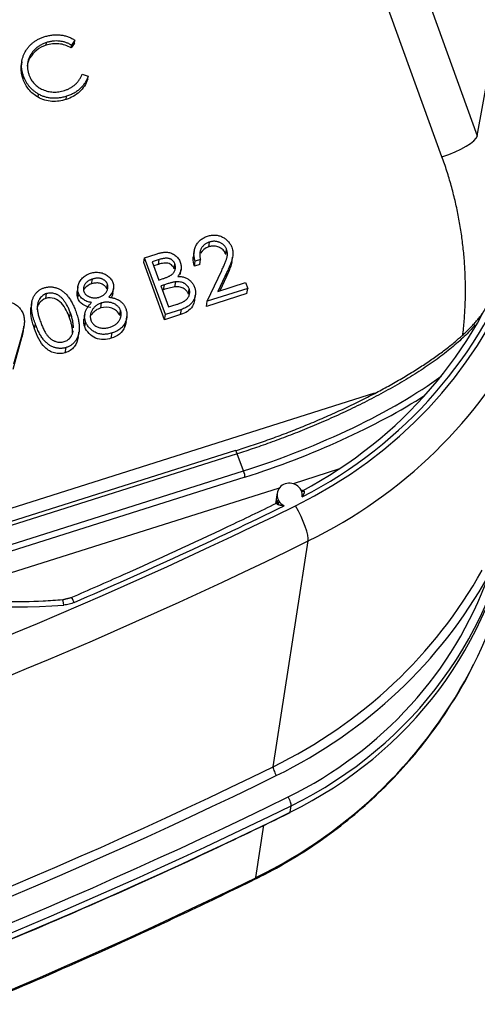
# Model space of a CAD drawing. Extents: x 2651 to 7771, y -1163 to 1075.
# Tile 28 of 256: x 3739 to 3762, y -539 to -490. Entities that reach past the tile are written whole.
import ezdxf

# ---------------------------------------------------------------- set-up
doc = ezdxf.new("R2010")
doc.units = 0
doc.header["$LTSCALE"] = 10
doc.layers.add('1', color=7, linetype='CONTINUOUS')

msp = doc.modelspace()

# ---------------------------------------------------------------- linework, layer by layer
at = {"layer": '1', "color": 253, "linetype": 'Continuous'}
for p, q in [((3756.467, -480.69), (3761.895, -495.675)), ((3760.115, -496.727), (3754.687, -481.743)), ((3761.895, -495.675), (3763.397, -487.349)), ((3729.043, -517.368), (3756.735, -508.611)), ((3749.81, -511.669), (3733.663, -516.776)), ((3750.127, -512.532), (3749.81, -511.669)), ((3733.979, -517.638), (3750.127, -512.532)), ((3750.198, -512.841), (3734.051, -517.947)), ((3751.611, -527.413), (3753.386, -516.055)), ((3752.478, -529.696), (3752.529, -529.37)), ((3750.74, -532.99), (3751.153, -530.346))]:
    msp.add_line(p, q, dxfattribs=at)
at = {"layer": '1', "color": 7, "linetype": 'Continuous'}
for p, q in [((3740.184, -491.12), (3740.205, -490.986)), ((3741.617, -491.009), (3741.445, -491.256)), ((3741.445, -491.256), (3741.467, -491.118)), ((3741.639, -490.872), (3741.467, -491.118)), ((3741.617, -491.009), (3741.639, -490.872)), ((3739.026, -492.826), (3739.049, -492.681)), ((3742.005, -492.582), (3742.302, -492.677)), ((3742.278, -492.831), (3742.302, -492.677)), ((3739.778, -493.734), (3739.802, -493.579)), ((3741.195, -493.847), (3741.22, -493.688)), ((3748.373, -501.259), (3748.41, -501.019)), ((3745.142, -501.808), (3745.726, -501.623)), ((3749.234, -501.638), (3749.272, -501.393)), ((3745.105, -502.045), (3745.142, -501.808)), ((3746.15, -504.927), (3745.105, -502.045)), ((3746.191, -504.662), (3745.142, -501.808)), ((3745.883, -501.9), (3745.518, -502.015)), ((3745.518, -502.015), (3745.855, -502.93)), ((3745.845, -502.141), (3745.594, -502.22)), ((3745.845, -502.141), (3745.883, -501.9)), ((3746.632, -502.364), (3746.67, -502.12)), ((3747.652, -502.228), (3747.69, -501.982)), ((3747.92, -502.143), (3747.652, -502.228)), ((3747.959, -501.897), (3747.69, -501.982)), ((3747.92, -502.143), (3747.959, -501.897)), ((3748.301, -503.995), (3749.028, -502.447)), ((3749.303, -502.5), (3748.834, -503.5)), ((3749.263, -502.755), (3749.303, -502.5)), ((3742.479, -503.123), (3742.517, -502.883)), ((3743.236, -503.376), (3743.274, -503.132)), ((3745.855, -502.93), (3746.035, -502.873)), ((3746.14, -503.167), (3745.962, -503.223)), ((3746.101, -503.419), (3746.14, -503.167)), ((3746.673, -503.276), (3746.712, -503.024)), ((3748.834, -503.5), (3750.227, -503.059)), ((3749.263, -502.755), (3748.93, -503.469)), ((3750.227, -503.059), (3750.335, -503.352)), ((3740.171, -503.853), (3740.209, -503.613)), ((3741.778, -503.839), (3741.816, -503.595)), ((3745.962, -503.223), (3746.352, -504.285)), ((3746.101, -503.419), (3746.041, -503.438)), ((3747.349, -503.636), (3747.39, -503.379)), ((3750.293, -503.616), (3748.26, -504.26)), ((3750.335, -503.352), (3748.301, -503.995)), ((3750.293, -503.616), (3750.335, -503.352)), ((3742.939, -504.336), (3742.978, -504.085)), ((3746.352, -504.285), (3746.734, -504.164)), ((3748.26, -504.26), (3748.301, -503.995)), ((3741.369, -504.833), (3741.408, -504.582)), ((3743.891, -504.712), (3743.931, -504.455)), ((3747, -504.406), (3746.191, -504.662)), ((3746.959, -504.671), (3747, -504.406)), ((3739.604, -505.392), (3739.644, -505.141)), ((3742.132, -505.288), (3742.173, -505.031)), ((3744.147, -505.29), (3744.188, -505.028)), ((3746.15, -504.927), (3746.191, -504.662)), ((3746.959, -504.671), (3746.15, -504.927)), ((3738.994, -505.585), (3738.545, -507.162)), ((3738.954, -505.838), (3738.994, -505.585)), ((3743.467, -505.857), (3743.509, -505.592)), ((3738.954, -505.838), (3738.503, -507.427)), ((3741.153, -506.589), (3741.195, -506.324)), ((3749.721, -511.508), (3733.573, -516.615)), ((3754.913, -512.45), (3752.626, -513.173)), ((3751.926, -513.394), (3734.761, -518.822)), ((3751.82, -513.641), (3751.727, -514.192))]:
    msp.add_line(p, q, dxfattribs=at)
at = {"layer": '1', "color": 253, "linetype": 'Continuous'}
for centre, major_axis, ratio, start_param, end_param in [((3741.513, -494.154), (-23.59, 3.686), 0.94591, 2.207966, 3.625384), ((3760.22, -496.2), (1.672, 0.606), 0.262372, 4.555424, 6.117497), ((3741.513, -494.154), (23.337, -3.646), 0.94591, 5.371294, 6.117549), ((3741.437, -494.642), (25.096, -3.921), 0.94591, 5.349559, 5.985647), ((3750.828, -508.638), (12.156, 4.476), 0.291324, 4.553979, 5.366564), ((3749.798, -511.751), (0.077, -0.242), 0.150905, 1.865571, 3.141584), ((3750.114, -512.613), (-0.077, 0.242), 0.150905, 3.440731, 5.007164), ((3751.704, -514.084), (0.125, -0.022), 0.946326, 6.298656, 6.765835), ((3633.974, -301.437), (-249.45, 38.973), 0.94591, 1.901209, 2.207966), ((3738.278, -494.179), (26.281, -4.106), 0.94591, 4.236488, 4.964551), ((3633.974, -301.437), (249.197, -38.934), 0.94591, 5.300588, 5.347538), ((3752.669, -514.77), (0.671, -1.368), 0.193011, 0.269001, 1.839797), ((3633.897, -301.926), (250.956, -39.209), 0.94591, 5.042802, 5.349559), ((3739.643, -506.122), (25.472, -3.98), 0.94591, 5.349559, 5.947466), ((3742.392, -511.047), (-20.955, 3.274), 0.94591, 2.207966, 2.961556), ((3741.055, -519.399), (0.032, -0.38), 0.080945, 1.891468, 3.141518), ((3741.586, -519.266), (0.151, -0.35), 0.180014, 1.84875, 3.103858), ((3738.791, -511.577), (-25.096, 3.921), 0.94591, 2.207966, 2.845826), ((3632.123, -313.284), (-250.956, 39.209), 0.94591, 1.901209, 2.207966), ((3751.791, -527.734), (0.168, -0.342), 0.193011, 3.410593, 4.98139), ((3632.104, -313.406), (251.332, -39.268), 0.94591, 5.042802, 5.349559), ((3632.104, -313.406), (-252.587, 39.464), 0.94591, 1.901216, 2.207966), ((3632.085, -313.528), (252.963, -39.522), 0.94591, 5.042802, 5.349559), ((3752.35, -529.049), (-0.168, 0.342), 0.193011, 3.410593, 4.98139), ((3632.034, -313.854), (-252.963, 39.522), 0.94591, 1.901209, 2.207966), ((3631.251, -318.861), (-250.956, 39.209), 0.94591, 1.901209, 2.207966), ((3750.023, -531.705), (0.671, -1.368), 0.193011, 6.282795, 6.552186)]:
    msp.add_ellipse(centre, major_axis=major_axis, ratio=ratio, start_param=start_param, end_param=end_param, dxfattribs=at)
at = {"layer": '1', "color": 7, "linetype": 'Continuous'}
for centre, major_axis, ratio, start_param, end_param in [((3741.494, -494.275), (-22.961, 3.587), 0.94591, 2.240446, 2.975957), ((3750.744, -508.41), (11.918, 4.388), 0.291407, 4.553974, 5.497912), ((3752.447, -513.747), (0.627, -0.098), 0.94591, 0.595806, 3.834975), ((3752.447, -513.747), (0.627, -0.098), 0.94591, 0.007842, 0.595806), ((3753.132, -513.444), (0.0984, 0.0803), 0.825897, 3.167641, 4.436909), ((3751.796, -514.111), (0.0872, 0.0924), 0.81076, 4.306943, 5.913552), ((3752.447, -513.747), (0.627, -0.098), 0.94591, 3.834975, 4.417992), ((3742.373, -511.169), (21.331, -3.333), 0.94591, 5.349559, 6.306806), ((3742.322, -511.495), (-21.331, 3.333), 0.94591, 2.207966, 3.141581), ((3738.791, -511.577), (-25.096, 3.921), 0.94591, 2.845826, 3.141579), ((3739.663, -506), (-25.096, 3.921), 0.94591, 2.207966, 2.805874), ((3752.299, -529.375), (-0.168, 0.342), 0.193011, 3.141175, 3.410593)]:
    msp.add_ellipse(centre, major_axis=major_axis, ratio=ratio, start_param=start_param, end_param=end_param, dxfattribs=at)
for points, knots in [([(3739.049, -492.681), (3739.031, -492.629), (3738.997, -492.527), (3738.964, -492.372), (3738.948, -492.219), (3738.949, -492.067), (3738.966, -491.917), (3739, -491.769), (3739.051, -491.622), (3739.118, -491.479), (3739.199, -491.342), (3739.293, -491.214), (3739.4, -491.098), (3739.518, -490.993), (3739.649, -490.899), (3739.793, -490.817), (3739.948, -490.745), (3740.058, -490.707), (3740.114, -490.688)], [0, 0, 0, 0, 0.064558, 0.127014, 0.187955, 0.248014, 0.307748, 0.368235, 0.42947, 0.492743, 0.556258, 0.618217, 0.679655, 0.741246, 0.803415, 0.866815, 0.932328, 1, 1, 1, 1]), ([(3740.114, -490.688), (3740.148, -490.677), (3740.217, -490.657), (3740.32, -490.632), (3740.423, -490.614), (3740.525, -490.601), (3740.626, -490.593), (3740.726, -490.592), (3740.826, -490.596), (3740.925, -490.606), (3741.022, -490.621), (3741.117, -490.641), (3741.21, -490.667), (3741.301, -490.697), (3741.389, -490.733), (3741.475, -490.774), (3741.559, -490.82), (3741.612, -490.855), (3741.639, -490.872)], [0, 0, 0, 0, 0.068548, 0.135683, 0.201215, 0.265682, 0.329267, 0.392395, 0.45507, 0.517127, 0.57879, 0.63974, 0.700192, 0.759806, 0.819628, 0.879355, 0.939512, 1, 1, 1, 1]), ([(3740.184, -491.12), (3739.841, -491.233), (3739.544, -491.457), (3739.301, -491.885), (3739.256, -492.024), (3739.237, -492.167)], [0, 0, 0, 0, 0.70373, 0.70373, 1, 1, 1, 1]), ([(3740.205, -490.986), (3740.175, -490.996), (3740.115, -491.015), (3740.03, -491.052), (3739.947, -491.092), (3739.869, -491.137), (3739.794, -491.186), (3739.721, -491.239), (3739.654, -491.298), (3739.589, -491.36), (3739.53, -491.426), (3739.476, -491.494), (3739.427, -491.565), (3739.384, -491.637), (3739.346, -491.711), (3739.315, -491.788), (3739.289, -491.867), (3739.268, -491.948), (3739.253, -492.029), (3739.246, -492.112), (3739.243, -492.195), (3739.247, -492.278), (3739.257, -492.362), (3739.274, -492.446), (3739.295, -492.531), (3739.315, -492.587), (3739.324, -492.615)], [0, 0, 0, 0, 0.043955, 0.087502, 0.130463, 0.172752, 0.215403, 0.25765, 0.300153, 0.343121, 0.385925, 0.427686, 0.468818, 0.509492, 0.549883, 0.58998, 0.630405, 0.670869, 0.711384, 0.751627, 0.791776, 0.832459, 0.873319, 0.914543, 0.956924, 1, 1, 1, 1]), ([(3741.445, -491.256), (3741.256, -491.146), (3741.045, -491.07), (3740.613, -491.027), (3740.393, -491.06), (3740.184, -491.12)], [0, 0, 0, 0, 0.5, 0.5, 1, 1, 1, 1]), ([(3741.467, -491.118), (3741.443, -491.104), (3741.396, -491.077), (3741.323, -491.04), (3741.249, -491.008), (3741.173, -490.98), (3741.097, -490.957), (3741.019, -490.938), (3740.94, -490.924), (3740.833, -490.91), (3740.697, -490.903), (3740.533, -490.913), (3740.367, -490.939), (3740.259, -490.97), (3740.205, -490.986)], [0, 0, 0, 0, 0.063163, 0.125475, 0.187121, 0.248294, 0.309295, 0.36985, 0.430973, 0.492456, 0.616148, 0.740844, 0.868183, 1, 1, 1, 1]), ([(3739.026, -492.826), (3738.958, -492.623), (3738.917, -492.416), (3738.932, -492.168), (3738.936, -492.131), (3738.941, -492.096)], [0, 0, 0, 0, 0.854062, 0.854062, 1, 1, 1, 1]), ([(3739.802, -493.579), (3739.759, -493.553), (3739.673, -493.501), (3739.554, -493.411), (3739.444, -493.313), (3739.344, -493.204), (3739.255, -493.087), (3739.176, -492.96), (3739.105, -492.825), (3739.068, -492.729), (3739.049, -492.681)], [0, 0, 0, 0, 0.124329, 0.247156, 0.36878, 0.490734, 0.613614, 0.738958, 0.867311, 1, 1, 1, 1]), ([(3739.324, -492.615), (3739.341, -492.657), (3739.374, -492.739), (3739.437, -492.855), (3739.508, -492.962), (3739.592, -493.059), (3739.684, -493.148), (3739.787, -493.227), (3739.9, -493.297), (3740.021, -493.357), (3740.148, -493.406), (3740.279, -493.444), (3740.413, -493.467), (3740.548, -493.479), (3740.686, -493.478), (3740.826, -493.463), (3740.969, -493.437), (3741.063, -493.41), (3741.111, -493.395)], [0, 0, 0, 0, 0.064323, 0.12629, 0.186726, 0.246146, 0.305576, 0.365429, 0.426326, 0.48884, 0.551725, 0.613919, 0.675484, 0.737334, 0.800229, 0.864502, 0.931041, 1, 1, 1, 1]), ([(3741.111, -493.395), (3741.162, -493.378), (3741.264, -493.342), (3741.406, -493.272), (3741.537, -493.189), (3741.656, -493.093), (3741.762, -492.984), (3741.856, -492.862), (3741.939, -492.728), (3741.982, -492.631), (3742.005, -492.582)], [0, 0, 0, 0, 0.128515, 0.252949, 0.374755, 0.49594, 0.617181, 0.740909, 0.867811, 1, 1, 1, 1]), ([(3742.302, -492.677), (3742.292, -492.706), (3742.271, -492.765), (3742.234, -492.85), (3742.192, -492.932), (3742.145, -493.01), (3742.094, -493.087), (3742.037, -493.16), (3741.975, -493.23), (3741.908, -493.297), (3741.837, -493.36), (3741.762, -493.419), (3741.682, -493.474), (3741.598, -493.526), (3741.51, -493.573), (3741.417, -493.615), (3741.321, -493.655), (3741.254, -493.677), (3741.22, -493.688)], [0, 0, 0, 0, 0.061674, 0.123053, 0.183475, 0.243727, 0.304279, 0.364863, 0.425946, 0.487391, 0.54922, 0.611144, 0.673529, 0.736961, 0.800785, 0.866013, 0.932101, 1, 1, 1, 1]), ([(3739.778, -493.734), (3739.604, -493.628), (3739.446, -493.504), (3739.189, -493.191), (3739.098, -493.012), (3739.026, -492.826)], [0, 0, 0, 0, 0.5, 0.5, 1, 1, 1, 1]), ([(3742.278, -492.831), (3742.193, -493.071), (3742.056, -493.293), (3741.682, -493.641), (3741.446, -493.765), (3741.195, -493.847)], [0, 0, 0, 0, 0.5, 0.5, 1, 1, 1, 1]), ([(3741.195, -493.847), (3740.962, -493.919), (3740.723, -493.96), (3740.231, -493.929), (3739.993, -493.853), (3739.778, -493.734)], [0, 0, 0, 0, 0.5, 0.5, 1, 1, 1, 1]), ([(3741.22, -493.688), (3741.188, -493.698), (3741.124, -493.717), (3741.027, -493.74), (3740.932, -493.76), (3740.839, -493.774), (3740.746, -493.785), (3740.654, -493.789), (3740.564, -493.789), (3740.475, -493.785), (3740.386, -493.776), (3740.299, -493.762), (3740.213, -493.743), (3740.128, -493.72), (3740.045, -493.692), (3739.963, -493.659), (3739.881, -493.622), (3739.829, -493.593), (3739.802, -493.579)], [0, 0, 0, 0, 0.069663, 0.13775, 0.203917, 0.26878, 0.332414, 0.394754, 0.45618, 0.516996, 0.577396, 0.637198, 0.696999, 0.756756, 0.816554, 0.876948, 0.938132, 1, 1, 1, 1]), ([(3748.317, -500.722), (3748.35, -500.712), (3748.415, -500.693), (3748.513, -500.676), (3748.61, -500.667), (3748.705, -500.667), (3748.798, -500.679), (3748.889, -500.699), (3748.978, -500.727), (3749.064, -500.767), (3749.146, -500.812), (3749.222, -500.864), (3749.291, -500.921), (3749.354, -500.983), (3749.408, -501.051), (3749.457, -501.123), (3749.499, -501.202), (3749.521, -501.257), (3749.532, -501.285)], [0, 0, 0, 0, 0.069475, 0.136517, 0.200789, 0.26383, 0.325735, 0.387291, 0.449509, 0.512968, 0.576275, 0.63758, 0.697903, 0.757172, 0.816599, 0.876653, 0.93729, 1, 1, 1, 1]), ([(3747.69, -501.982), (3747.679, -501.948), (3747.658, -501.88), (3747.639, -501.777), (3747.628, -501.677), (3747.628, -501.579), (3747.638, -501.482), (3747.657, -501.388), (3747.687, -501.296), (3747.727, -501.206), (3747.775, -501.121), (3747.831, -501.042), (3747.895, -500.971), (3747.964, -500.906), (3748.042, -500.849), (3748.127, -500.799), (3748.218, -500.755), (3748.283, -500.733), (3748.317, -500.722)], [0, 0, 0, 0, 0.068791, 0.135103, 0.198979, 0.261904, 0.323495, 0.385195, 0.446969, 0.509765, 0.572251, 0.633405, 0.693251, 0.752583, 0.812579, 0.873275, 0.93555, 1, 1, 1, 1]), ([(3748.41, -501.019), (3748.387, -501.027), (3748.342, -501.043), (3748.277, -501.072), (3748.218, -501.106), (3748.163, -501.145), (3748.114, -501.187), (3748.069, -501.235), (3748.03, -501.287), (3747.996, -501.343), (3747.967, -501.402), (3747.946, -501.465), (3747.931, -501.531), (3747.923, -501.599), (3747.921, -501.67), (3747.927, -501.743), (3747.939, -501.82), (3747.952, -501.871), (3747.959, -501.897)], [0, 0, 0, 0, 0.064439, 0.126547, 0.186887, 0.245878, 0.304041, 0.362191, 0.420976, 0.48066, 0.5406, 0.600689, 0.661936, 0.724443, 0.789038, 0.856314, 0.926352, 1, 1, 1, 1]), ([(3749.272, -501.393), (3749.264, -501.373), (3749.249, -501.335), (3749.219, -501.282), (3749.185, -501.232), (3749.145, -501.186), (3749.1, -501.145), (3749.049, -501.107), (3748.994, -501.073), (3748.935, -501.044), (3748.872, -501.019), (3748.808, -501), (3748.743, -500.988), (3748.678, -500.981), (3748.611, -500.981), (3748.545, -500.988), (3748.477, -501), (3748.433, -501.013), (3748.41, -501.019)], [0, 0, 0, 0, 0.061965, 0.122122, 0.180988, 0.239933, 0.299906, 0.359989, 0.421776, 0.486576, 0.551535, 0.615018, 0.677259, 0.73973, 0.80305, 0.866495, 0.931973, 1, 1, 1, 1]), ([(3745.726, -501.623), (3745.755, -501.614), (3745.81, -501.597), (3745.892, -501.576), (3745.97, -501.558), (3746.044, -501.545), (3746.113, -501.535), (3746.179, -501.53), (3746.24, -501.529), (3746.315, -501.534), (3746.405, -501.549), (3746.507, -501.58), (3746.602, -501.628), (3746.691, -501.687), (3746.771, -501.759), (3746.839, -501.84), (3746.897, -501.93), (3746.923, -501.996), (3746.937, -502.03)], [0, 0, 0, 0, 0.062594, 0.121323, 0.17668, 0.228365, 0.276868, 0.321879, 0.364099, 0.403356, 0.477968, 0.550535, 0.623584, 0.698175, 0.773354, 0.847281, 0.922818, 1, 1, 1, 1]), ([(3749.234, -501.638), (3749.209, -501.574), (3749.176, -501.511), (3749.131, -501.458), (3749.086, -501.404), (3749.029, -501.359), (3748.967, -501.322), (3748.909, -501.288), (3748.844, -501.261), (3748.778, -501.244), (3748.7, -501.224), (3748.617, -501.217), (3748.538, -501.225), (3748.482, -501.231), (3748.427, -501.244), (3748.373, -501.259)], [0, 0, 0, 0, 0.204041, 0.204041, 0.204041, 0.40999, 0.40999, 0.40999, 0.60642, 0.60642, 0.60642, 0.838288, 0.838288, 0.838288, 1, 1, 1, 1]), ([(3749.028, -502.447), (3749.046, -502.409), (3749.08, -502.338), (3749.128, -502.235), (3749.17, -502.14), (3749.207, -502.053), (3749.237, -501.974), (3749.263, -501.904), (3749.282, -501.84), (3749.301, -501.768), (3749.314, -501.683), (3749.315, -501.584), (3749.302, -501.486), (3749.282, -501.424), (3749.272, -501.393)], [0, 0, 0, 0, 0.110803, 0.212829, 0.306101, 0.390647, 0.466924, 0.534481, 0.593587, 0.644557, 0.7362, 0.825024, 0.911986, 1, 1, 1, 1]), ([(3749.532, -501.285), (3749.546, -501.325), (3749.572, -501.405), (3749.59, -501.528), (3749.592, -501.653), (3749.579, -501.758), (3749.56, -501.845), (3749.54, -501.918), (3749.514, -501.998), (3749.483, -502.085), (3749.446, -502.179), (3749.404, -502.28), (3749.356, -502.388), (3749.321, -502.462), (3749.303, -502.5)], [0, 0, 0, 0, 0.098702, 0.195672, 0.292422, 0.391343, 0.444462, 0.504229, 0.570352, 0.642546, 0.722288, 0.807921, 0.90047, 1, 1, 1, 1]), ([(3746.632, -502.364), (3746.61, -502.309), (3746.581, -502.254), (3746.54, -502.21), (3746.511, -502.178), (3746.475, -502.151), (3746.437, -502.131), (3746.399, -502.111), (3746.357, -502.096), (3746.315, -502.087), (3746.251, -502.074), (3746.184, -502.074), (3746.119, -502.081), (3746.026, -502.091), (3745.934, -502.114), (3745.845, -502.141)], [0, 0, 0, 0, 0.201229, 0.201229, 0.201229, 0.34261, 0.34261, 0.34261, 0.482555, 0.482555, 0.482555, 0.69529, 0.69529, 0.69529, 1, 1, 1, 1]), ([(3746.67, -502.12), (3746.664, -502.104), (3746.652, -502.073), (3746.628, -502.03), (3746.6, -501.991), (3746.569, -501.956), (3746.533, -501.926), (3746.495, -501.899), (3746.452, -501.877), (3746.405, -501.859), (3746.354, -501.845), (3746.299, -501.837), (3746.24, -501.835), (3746.177, -501.837), (3746.109, -501.846), (3746.037, -501.858), (3745.961, -501.876), (3745.91, -501.892), (3745.883, -501.9)], [0, 0, 0, 0, 0.057003, 0.111818, 0.164402, 0.21587, 0.266841, 0.317479, 0.369902, 0.4234, 0.479718, 0.539241, 0.602431, 0.67103, 0.744485, 0.823454, 0.90874, 1, 1, 1, 1]), ([(3746.035, -502.873), (3746.061, -502.865), (3746.112, -502.848), (3746.185, -502.823), (3746.252, -502.796), (3746.313, -502.771), (3746.368, -502.745), (3746.416, -502.718), (3746.459, -502.693), (3746.507, -502.658), (3746.559, -502.613), (3746.61, -502.552), (3746.65, -502.485), (3746.679, -502.414), (3746.696, -502.341), (3746.7, -502.266), (3746.694, -502.192), (3746.678, -502.144), (3746.67, -502.12)], [0, 0, 0, 0, 0.072301, 0.1397, 0.202289, 0.2606, 0.31319, 0.361739, 0.405706, 0.44554, 0.518832, 0.589778, 0.658867, 0.72843, 0.797283, 0.864815, 0.931364, 1, 1, 1, 1]), ([(3746.937, -502.03), (3746.947, -502.061), (3746.968, -502.124), (3746.984, -502.22), (3746.988, -502.315), (3746.98, -502.409), (3746.958, -502.5), (3746.924, -502.587), (3746.876, -502.67), (3746.835, -502.721), (3746.814, -502.746)], [0, 0, 0, 0, 0.130569, 0.256581, 0.380552, 0.503623, 0.625739, 0.747549, 0.871766, 1, 1, 1, 1]), ([(3747.652, -502.228), (3747.613, -502.102), (3747.586, -501.972), (3747.592, -501.807), (3747.595, -501.773), (3747.599, -501.739)], [0, 0, 0, 0, 0.795348, 0.795348, 1, 1, 1, 1]), ([(3749.535, -502.022), (3749.527, -502.069), (3749.516, -502.115), (3749.443, -502.365), (3749.354, -502.561), (3749.263, -502.755)], [0, 0, 0, 0, 0.181209, 0.181209, 1, 1, 1, 1]), ([(3741.816, -503.595), (3741.807, -503.564), (3741.787, -503.502), (3741.776, -503.404), (3741.78, -503.303), (3741.799, -503.2), (3741.831, -503.098), (3741.879, -503), (3741.942, -502.908), (3742.018, -502.823), (3742.105, -502.746), (3742.204, -502.681), (3742.309, -502.625), (3742.386, -502.599), (3742.424, -502.585)], [0, 0, 0, 0, 0.074058, 0.14887, 0.226668, 0.307735, 0.391157, 0.473929, 0.557928, 0.644989, 0.733364, 0.821092, 0.909287, 1, 1, 1, 1]), ([(3742.424, -502.585), (3742.463, -502.574), (3742.539, -502.553), (3742.656, -502.538), (3742.774, -502.537), (3742.89, -502.549), (3743.003, -502.573), (3743.11, -502.613), (3743.21, -502.663), (3743.301, -502.727), (3743.382, -502.798), (3743.451, -502.878), (3743.507, -502.964), (3743.533, -503.026), (3743.546, -503.057)], [0, 0, 0, 0, 0.08941, 0.176306, 0.262626, 0.349446, 0.435498, 0.518928, 0.601355, 0.684256, 0.765807, 0.844877, 0.92228, 1, 1, 1, 1]), ([(3742.517, -502.883), (3742.496, -502.89), (3742.455, -502.904), (3742.397, -502.929), (3742.344, -502.957), (3742.294, -502.989), (3742.249, -503.024), (3742.208, -503.062), (3742.172, -503.104), (3742.14, -503.148), (3742.113, -503.194), (3742.091, -503.24), (3742.076, -503.286), (3742.065, -503.332), (3742.062, -503.378), (3742.064, -503.424), (3742.071, -503.47), (3742.081, -503.499), (3742.086, -503.514)], [0, 0, 0, 0, 0.075243, 0.147209, 0.216447, 0.284025, 0.350655, 0.415031, 0.47963, 0.544652, 0.608044, 0.667828, 0.725114, 0.780992, 0.835527, 0.889438, 0.944072, 1, 1, 1, 1]), ([(3742.479, -503.123), (3742.341, -503.17), (3742.211, -503.244), (3742.117, -503.368), (3742.11, -503.379), (3742.102, -503.39)], [0, 0, 0, 0, 0.914704, 0.914704, 1, 1, 1, 1]), ([(3743.236, -503.376), (3743.218, -503.333), (3743.195, -503.291), (3743.164, -503.256), (3743.133, -503.22), (3743.095, -503.189), (3743.054, -503.164), (3742.999, -503.13), (3742.937, -503.103), (3742.874, -503.089), (3742.812, -503.076), (3742.747, -503.074), (3742.684, -503.08), (3742.615, -503.086), (3742.546, -503.103), (3742.479, -503.123)], [0, 0, 0, 0, 0.163751, 0.163751, 0.163751, 0.327168, 0.327168, 0.327168, 0.548403, 0.548403, 0.548403, 0.762668, 0.762668, 0.762668, 1, 1, 1, 1]), ([(3743.274, -503.132), (3743.268, -503.119), (3743.257, -503.092), (3743.235, -503.055), (3743.209, -503.02), (3743.178, -502.987), (3743.143, -502.957), (3743.103, -502.928), (3743.059, -502.903), (3743.011, -502.88), (3742.959, -502.86), (3742.903, -502.846), (3742.845, -502.838), (3742.785, -502.835), (3742.721, -502.839), (3742.655, -502.848), (3742.587, -502.862), (3742.541, -502.876), (3742.517, -502.883)], [0, 0, 0, 0, 0.050902, 0.101034, 0.151084, 0.203062, 0.256248, 0.310847, 0.368769, 0.430015, 0.49252, 0.556049, 0.621996, 0.690192, 0.761385, 0.836356, 0.915487, 1, 1, 1, 1]), ([(3742.864, -503.794), (3742.889, -503.786), (3742.939, -503.768), (3743.009, -503.731), (3743.074, -503.688), (3743.133, -503.637), (3743.185, -503.581), (3743.228, -503.52), (3743.26, -503.456), (3743.283, -503.388), (3743.294, -503.321), (3743.299, -503.255), (3743.292, -503.192), (3743.28, -503.152), (3743.274, -503.132)], [0, 0, 0, 0, 0.08969, 0.178494, 0.266838, 0.356558, 0.445334, 0.530806, 0.614076, 0.697707, 0.779142, 0.855354, 0.928557, 1, 1, 1, 1]), ([(3743.546, -503.057), (3743.556, -503.089), (3743.576, -503.15), (3743.588, -503.245), (3743.585, -503.339), (3743.567, -503.432), (3743.533, -503.524), (3743.483, -503.614), (3743.419, -503.704), (3743.367, -503.76), (3743.34, -503.789)], [0, 0, 0, 0, 0.121904, 0.239413, 0.35541, 0.472091, 0.592859, 0.718703, 0.854892, 1, 1, 1, 1]), ([(3746.712, -503.024), (3746.697, -503.025), (3746.663, -503.029), (3746.609, -503.039), (3746.548, -503.052), (3746.481, -503.069), (3746.405, -503.087), (3746.323, -503.112), (3746.234, -503.138), (3746.172, -503.157), (3746.14, -503.167)], [0, 0, 0, 0, 0.079306, 0.171953, 0.277057, 0.394731, 0.526177, 0.671345, 0.829285, 1, 1, 1, 1]), ([(3747.39, -503.379), (3747.384, -503.364), (3747.372, -503.334), (3747.349, -503.292), (3747.323, -503.253), (3747.295, -503.216), (3747.261, -503.183), (3747.224, -503.152), (3747.184, -503.123), (3747.126, -503.089), (3747.046, -503.055), (3746.942, -503.029), (3746.829, -503.017), (3746.752, -503.021), (3746.712, -503.024)], [0, 0, 0, 0, 0.060287, 0.119602, 0.177503, 0.235143, 0.292133, 0.350871, 0.410098, 0.470732, 0.594829, 0.722579, 0.856691, 1, 1, 1, 1]), ([(3746.814, -502.746), (3746.853, -502.748), (3746.926, -502.751), (3747.031, -502.765), (3747.125, -502.787), (3747.209, -502.816), (3747.285, -502.852), (3747.355, -502.895), (3747.42, -502.946), (3747.481, -503.004), (3747.536, -503.068), (3747.585, -503.138), (3747.626, -503.213), (3747.647, -503.267), (3747.658, -503.294)], [0, 0, 0, 0, 0.106057, 0.202914, 0.2903, 0.370223, 0.446384, 0.521397, 0.598291, 0.676142, 0.755529, 0.834887, 0.916646, 1, 1, 1, 1]), ([(3739.644, -505.141), (3739.627, -505.095), (3739.595, -505.006), (3739.553, -504.875), (3739.519, -504.75), (3739.491, -504.632), (3739.469, -504.521), (3739.456, -504.417), (3739.448, -504.319), (3739.448, -504.228), (3739.453, -504.142), (3739.464, -504.06), (3739.48, -503.982), (3739.501, -503.907), (3739.526, -503.836), (3739.556, -503.769), (3739.593, -503.705), (3739.633, -503.645), (3739.678, -503.59), (3739.727, -503.538), (3739.779, -503.49), (3739.835, -503.448), (3739.894, -503.409), (3739.957, -503.376), (3740.023, -503.346), (3740.069, -503.331), (3740.092, -503.323)], [0, 0, 0, 0, 0.068595, 0.133246, 0.194313, 0.251279, 0.304513, 0.354235, 0.400481, 0.443411, 0.484015, 0.523252, 0.561042, 0.5979, 0.633518, 0.668314, 0.702496, 0.736685, 0.770293, 0.803437, 0.835913, 0.86846, 0.900847, 0.933467, 0.966258, 1, 1, 1, 1]), ([(3740.209, -503.613), (3740.176, -503.625), (3740.111, -503.649), (3740.022, -503.703), (3739.943, -503.774), (3739.885, -503.842), (3739.844, -503.903), (3739.817, -503.953), (3739.794, -504.005), (3739.776, -504.061), (3739.761, -504.119), (3739.75, -504.179), (3739.743, -504.243), (3739.74, -504.31), (3739.742, -504.382), (3739.75, -504.459), (3739.762, -504.543), (3739.782, -504.633), (3739.806, -504.73), (3739.836, -504.833), (3739.871, -504.942), (3739.898, -505.016), (3739.912, -505.055)], [0, 0, 0, 0, 0.060387, 0.120883, 0.182755, 0.247811, 0.281299, 0.315088, 0.349702, 0.384857, 0.420966, 0.458511, 0.497175, 0.537602, 0.580503, 0.627468, 0.678388, 0.733983, 0.793747, 0.857714, 0.926698, 1, 1, 1, 1]), ([(3740.092, -503.323), (3740.116, -503.316), (3740.164, -503.301), (3740.237, -503.287), (3740.31, -503.278), (3740.383, -503.275), (3740.456, -503.276), (3740.529, -503.284), (3740.603, -503.297), (3740.676, -503.316), (3740.749, -503.341), (3740.821, -503.371), (3740.892, -503.408), (3740.961, -503.45), (3741.029, -503.499), (3741.096, -503.553), (3741.161, -503.615), (3741.226, -503.681), (3741.288, -503.755), (3741.35, -503.836), (3741.409, -503.927), (3741.466, -504.025), (3741.522, -504.131), (3741.576, -504.246), (3741.628, -504.369), (3741.66, -504.454), (3741.677, -504.498)], [0, 0, 0, 0, 0.033788, 0.067194, 0.099862, 0.132567, 0.165151, 0.197913, 0.231319, 0.265083, 0.299255, 0.334399, 0.369943, 0.406284, 0.444064, 0.482998, 0.523354, 0.565537, 0.609613, 0.656391, 0.705885, 0.758325, 0.813832, 0.872795, 0.934722, 1, 1, 1, 1]), ([(3741.408, -504.582), (3741.395, -504.547), (3741.369, -504.481), (3741.33, -504.383), (3741.286, -504.293), (3741.244, -504.207), (3741.198, -504.128), (3741.153, -504.054), (3741.104, -503.986), (3741.055, -503.924), (3741.005, -503.867), (3740.954, -503.816), (3740.902, -503.769), (3740.85, -503.728), (3740.796, -503.692), (3740.742, -503.663), (3740.687, -503.637), (3740.614, -503.612), (3740.523, -503.591), (3740.414, -503.58), (3740.309, -503.587), (3740.242, -503.604), (3740.209, -503.613)], [0, 0, 0, 0, 0.065681, 0.128486, 0.188175, 0.245106, 0.299448, 0.350823, 0.399942, 0.446672, 0.491255, 0.533376, 0.573853, 0.612526, 0.649597, 0.685532, 0.720106, 0.753838, 0.818925, 0.880493, 0.940311, 1, 1, 1, 1]), ([(3741.778, -503.839), (3741.753, -503.758), (3741.737, -503.672), (3741.742, -503.588), (3741.743, -503.563), (3741.745, -503.537), (3741.749, -503.512)], [0, 0, 0, 0, 0.768174, 0.768174, 0.768174, 1, 1, 1, 1]), ([(3742.476, -504.062), (3742.434, -504.055), (3742.354, -504.041), (3742.242, -504.005), (3742.14, -503.96), (3742.05, -503.903), (3741.972, -503.838), (3741.907, -503.763), (3741.853, -503.683), (3741.829, -503.625), (3741.816, -503.595)], [0, 0, 0, 0, 0.14586, 0.282426, 0.41085, 0.535029, 0.654701, 0.770133, 0.884556, 1, 1, 1, 1]), ([(3742.086, -503.514), (3742.093, -503.529), (3742.105, -503.558), (3742.129, -503.599), (3742.159, -503.637), (3742.195, -503.672), (3742.235, -503.704), (3742.281, -503.734), (3742.332, -503.76), (3742.387, -503.783), (3742.445, -503.803), (3742.505, -503.817), (3742.564, -503.826), (3742.624, -503.83), (3742.684, -503.829), (3742.744, -503.823), (3742.804, -503.812), (3742.844, -503.8), (3742.864, -503.794)], [0, 0, 0, 0, 0.054564, 0.107826, 0.161924, 0.21751, 0.274498, 0.334815, 0.397555, 0.464755, 0.532901, 0.600097, 0.665354, 0.731084, 0.796883, 0.863292, 0.930831, 1, 1, 1, 1]), ([(3743.54, -503.609), (3743.536, -503.639), (3743.529, -503.669), (3743.505, -503.745), (3743.484, -503.79), (3743.459, -503.832)], [0, 0, 0, 0, 0.386098, 0.386098, 1, 1, 1, 1]), ([(3746.673, -503.276), (3746.624, -503.281), (3746.575, -503.29), (3746.527, -503.3), (3746.478, -503.311), (3746.431, -503.323), (3746.383, -503.335), (3746.288, -503.36), (3746.194, -503.389), (3746.101, -503.419)], [0, 0, 0, 0, 0.250733, 0.250733, 0.250733, 0.500914, 0.500914, 0.500914, 1, 1, 1, 1]), ([(3747.349, -503.636), (3747.329, -503.582), (3747.301, -503.531), (3747.265, -503.485), (3747.229, -503.44), (3747.182, -503.401), (3747.132, -503.37), (3747.074, -503.335), (3747.008, -503.308), (3746.942, -503.293), (3746.854, -503.272), (3746.762, -503.271), (3746.673, -503.276)], [0, 0, 0, 0, 0.212124, 0.212124, 0.212124, 0.42717, 0.42717, 0.42717, 0.674995, 0.674995, 0.674995, 1, 1, 1, 1]), ([(3746.734, -504.164), (3746.762, -504.155), (3746.814, -504.137), (3746.89, -504.111), (3746.959, -504.084), (3747.021, -504.057), (3747.078, -504.03), (3747.127, -504.003), (3747.171, -503.976), (3747.22, -503.94), (3747.273, -503.892), (3747.325, -503.828), (3747.366, -503.758), (3747.396, -503.683), (3747.414, -503.606), (3747.42, -503.529), (3747.413, -503.452), (3747.397, -503.403), (3747.39, -503.379)], [0, 0, 0, 0, 0.072502, 0.139739, 0.201795, 0.259822, 0.312206, 0.360773, 0.40454, 0.443698, 0.516841, 0.587874, 0.657965, 0.728969, 0.799308, 0.866636, 0.933116, 1, 1, 1, 1]), ([(3747.658, -503.294), (3747.668, -503.322), (3747.686, -503.377), (3747.704, -503.462), (3747.711, -503.545), (3747.71, -503.628), (3747.699, -503.71), (3747.679, -503.792), (3747.649, -503.873), (3747.611, -503.952), (3747.564, -504.028), (3747.508, -504.1), (3747.444, -504.165), (3747.372, -504.225), (3747.291, -504.279), (3747.202, -504.328), (3747.105, -504.372), (3747.036, -504.395), (3747, -504.406)], [0, 0, 0, 0, 0.06116, 0.120335, 0.17818, 0.235235, 0.292683, 0.351186, 0.410457, 0.47172, 0.533761, 0.595739, 0.657888, 0.721295, 0.786823, 0.854686, 0.925478, 1, 1, 1, 1]), ([(3737.781, -504.054), (3737.823, -504.042), (3737.906, -504.019), (3738.034, -504.003), (3738.163, -504.003), (3738.291, -504.018), (3738.416, -504.049), (3738.535, -504.095), (3738.646, -504.158), (3738.748, -504.234), (3738.84, -504.322), (3738.918, -504.419), (3738.984, -504.524), (3739.015, -504.6), (3739.03, -504.638)], [0, 0, 0, 0, 0.085532, 0.169003, 0.251943, 0.335682, 0.419409, 0.501265, 0.583703, 0.668, 0.751919, 0.834598, 0.916526, 1, 1, 1, 1]), ([(3740.171, -503.853), (3740.037, -503.903), (3739.918, -503.988), (3739.769, -504.194), (3739.731, -504.303), (3739.714, -504.415)], [0, 0, 0, 0, 0.551743, 0.551743, 1, 1, 1, 1]), ([(3741.369, -504.833), (3741.27, -504.57), (3741.152, -504.307), (3740.859, -503.999), (3740.741, -503.908), (3740.462, -503.817), (3740.312, -503.816), (3740.171, -503.853)], [0, 0, 0, 0, 0.5, 0.5, 0.75, 0.75, 1, 1, 1, 1]), ([(3742.437, -504.312), (3742.295, -504.287), (3742.156, -504.247), (3741.919, -504.085), (3741.831, -503.969), (3741.778, -503.839)], [0, 0, 0, 0, 0.5, 0.5, 1, 1, 1, 1]), ([(3742.173, -505.031), (3742.166, -505.011), (3742.152, -504.971), (3742.137, -504.91), (3742.127, -504.85), (3742.122, -504.79), (3742.122, -504.73), (3742.127, -504.67), (3742.136, -504.61), (3742.151, -504.55), (3742.171, -504.49), (3742.197, -504.43), (3742.229, -504.369), (3742.267, -504.308), (3742.31, -504.246), (3742.36, -504.185), (3742.414, -504.122), (3742.455, -504.083), (3742.476, -504.062)], [0, 0, 0, 0, 0.058854, 0.116315, 0.172675, 0.22878, 0.28458, 0.340257, 0.39663, 0.453507, 0.512318, 0.572648, 0.636022, 0.702363, 0.771483, 0.844184, 0.92007, 1, 1, 1, 1]), ([(3742.978, -504.085), (3742.952, -504.094), (3742.9, -504.111), (3742.827, -504.145), (3742.758, -504.182), (3742.696, -504.225), (3742.639, -504.274), (3742.587, -504.326), (3742.541, -504.384), (3742.502, -504.445), (3742.468, -504.509), (3742.442, -504.573), (3742.423, -504.637), (3742.412, -504.701), (3742.407, -504.765), (3742.412, -504.829), (3742.424, -504.893), (3742.437, -504.934), (3742.444, -504.955)], [0, 0, 0, 0, 0.071269, 0.139812, 0.206497, 0.271535, 0.336082, 0.400528, 0.464984, 0.53005, 0.594423, 0.655583, 0.714849, 0.772115, 0.828999, 0.885122, 0.942079, 1, 1, 1, 1]), ([(3743.931, -504.455), (3743.923, -504.435), (3743.907, -504.398), (3743.877, -504.344), (3743.839, -504.294), (3743.796, -504.248), (3743.746, -504.206), (3743.691, -504.168), (3743.629, -504.134), (3743.563, -504.103), (3743.493, -504.078), (3743.421, -504.059), (3743.348, -504.047), (3743.275, -504.041), (3743.201, -504.042), (3743.127, -504.05), (3743.052, -504.063), (3743.003, -504.078), (3742.978, -504.085)], [0, 0, 0, 0, 0.057339, 0.113063, 0.169181, 0.225775, 0.283826, 0.343454, 0.405907, 0.471392, 0.538003, 0.603064, 0.667602, 0.732225, 0.797005, 0.863048, 0.930357, 1, 1, 1, 1]), ([(3743.34, -503.789), (3743.369, -503.793), (3743.426, -503.802), (3743.508, -503.819), (3743.585, -503.839), (3743.658, -503.861), (3743.726, -503.887), (3743.789, -503.916), (3743.848, -503.947), (3743.903, -503.982), (3743.953, -504.019), (3743.999, -504.06), (3744.042, -504.103), (3744.08, -504.15), (3744.116, -504.199), (3744.147, -504.251), (3744.174, -504.307), (3744.19, -504.345), (3744.197, -504.365)], [0, 0, 0, 0, 0.079525, 0.1551, 0.22722, 0.295911, 0.362056, 0.42552, 0.485813, 0.544495, 0.60146, 0.657841, 0.713974, 0.769468, 0.82613, 0.882885, 0.940701, 1, 1, 1, 1]), ([(3747.662, -503.939), (3747.646, -504.048), (3747.607, -504.154), (3747.422, -504.455), (3747.198, -504.591), (3746.959, -504.671)], [0, 0, 0, 0, 0.314085, 0.314085, 1, 1, 1, 1]), ([(3739.03, -504.638), (3739.04, -504.668), (3739.061, -504.729), (3739.08, -504.826), (3739.091, -504.928), (3739.092, -505.017), (3739.09, -505.091), (3739.084, -505.151), (3739.076, -505.214), (3739.065, -505.281), (3739.052, -505.352), (3739.035, -505.427), (3739.016, -505.505), (3739.001, -505.558), (3738.994, -505.585)], [0, 0, 0, 0, 0.09832, 0.199417, 0.305603, 0.416162, 0.474582, 0.537006, 0.603857, 0.67409, 0.749417, 0.828253, 0.912054, 1, 1, 1, 1]), ([(3739.604, -505.392), (3739.484, -505.054), (3739.376, -504.704), (3739.422, -504.338), (3739.423, -504.325), (3739.425, -504.313)], [0, 0, 0, 0, 0.965775, 0.965775, 1, 1, 1, 1]), ([(3741.677, -504.498), (3741.692, -504.542), (3741.723, -504.627), (3741.763, -504.753), (3741.795, -504.874), (3741.822, -504.989), (3741.84, -505.099), (3741.852, -505.203), (3741.859, -505.302), (3741.858, -505.396), (3741.851, -505.484), (3741.839, -505.569), (3741.822, -505.65), (3741.801, -505.727), (3741.774, -505.8), (3741.741, -505.869), (3741.705, -505.935), (3741.663, -505.996), (3741.616, -506.052), (3741.567, -506.106), (3741.513, -506.153), (3741.457, -506.197), (3741.397, -506.236), (3741.333, -506.27), (3741.266, -506.3), (3741.219, -506.316), (3741.195, -506.324)], [0, 0, 0, 0, 0.065063, 0.126773, 0.185516, 0.240765, 0.29298, 0.34225, 0.388919, 0.432776, 0.474628, 0.514775, 0.553606, 0.591426, 0.628028, 0.663804, 0.698984, 0.733591, 0.767628, 0.801208, 0.834264, 0.866981, 0.89972, 0.932702, 0.966176, 1, 1, 1, 1]), ([(3741.558, -505.335), (3741.558, -505.307), (3741.557, -505.249), (3741.551, -505.162), (3741.539, -505.072), (3741.524, -504.979), (3741.501, -504.883), (3741.475, -504.785), (3741.444, -504.684), (3741.42, -504.616), (3741.408, -504.582)], [0, 0, 0, 0, 0.110588, 0.224542, 0.342503, 0.464324, 0.590756, 0.722227, 0.858843, 1, 1, 1, 1]), ([(3742.939, -504.336), (3742.85, -504.366), (3742.764, -504.404), (3742.688, -504.456), (3742.616, -504.506), (3742.552, -504.568), (3742.502, -504.639), (3742.485, -504.662), (3742.47, -504.685), (3742.457, -504.71)], [0, 0, 0, 0, 0.441271, 0.441271, 0.441271, 0.863684, 0.863684, 0.863684, 1, 1, 1, 1]), ([(3743.891, -504.712), (3743.856, -504.626), (3743.806, -504.546), (3743.665, -504.425), (3743.581, -504.378), (3743.317, -504.28), (3743.119, -504.284), (3742.939, -504.336)], [0, 0, 0, 0, 0.25, 0.25, 0.5, 0.5, 1, 1, 1, 1]), ([(3743.404, -505.298), (3743.432, -505.289), (3743.486, -505.271), (3743.563, -505.237), (3743.633, -505.199), (3743.696, -505.156), (3743.753, -505.11), (3743.803, -505.059), (3743.848, -505.004), (3743.884, -504.945), (3743.915, -504.884), (3743.938, -504.822), (3743.956, -504.76), (3743.964, -504.699), (3743.967, -504.638), (3743.963, -504.576), (3743.951, -504.515), (3743.938, -504.475), (3743.931, -504.455)], [0, 0, 0, 0, 0.076559, 0.149161, 0.218827, 0.285567, 0.350313, 0.414125, 0.477179, 0.540368, 0.602202, 0.662034, 0.719934, 0.775907, 0.831115, 0.886667, 0.942552, 1, 1, 1, 1]), ([(3744.197, -504.365), (3744.207, -504.392), (3744.226, -504.447), (3744.244, -504.531), (3744.255, -504.614), (3744.258, -504.698), (3744.253, -504.781), (3744.239, -504.864), (3744.219, -504.947), (3744.198, -505), (3744.188, -505.028)], [0, 0, 0, 0, 0.128158, 0.253673, 0.377325, 0.499385, 0.622918, 0.745839, 0.871395, 1, 1, 1, 1]), ([(3741.195, -506.324), (3741.171, -506.331), (3741.124, -506.345), (3741.053, -506.359), (3740.981, -506.368), (3740.909, -506.371), (3740.838, -506.37), (3740.766, -506.361), (3740.694, -506.348), (3740.622, -506.33), (3740.551, -506.306), (3740.481, -506.276), (3740.413, -506.24), (3740.346, -506.198), (3740.28, -506.151), (3740.216, -506.097), (3740.153, -506.038), (3740.091, -505.973), (3740.03, -505.9), (3739.971, -505.818), (3739.914, -505.727), (3739.857, -505.627), (3739.801, -505.519), (3739.747, -505.401), (3739.693, -505.274), (3739.66, -505.186), (3739.644, -505.141)], [0, 0, 0, 0, 0.033787, 0.066622, 0.099285, 0.131361, 0.163585, 0.196104, 0.228902, 0.262158, 0.295991, 0.330218, 0.36506, 0.400951, 0.43762, 0.475708, 0.515381, 0.556414, 0.599765, 0.646424, 0.696431, 0.749782, 0.806573, 0.867436, 0.931887, 1, 1, 1, 1]), ([(3739.912, -505.055), (3739.926, -505.093), (3739.953, -505.167), (3739.998, -505.273), (3740.042, -505.371), (3740.085, -505.461), (3740.13, -505.543), (3740.174, -505.617), (3740.219, -505.683), (3740.265, -505.741), (3740.311, -505.792), (3740.359, -505.839), (3740.407, -505.881), (3740.457, -505.918), (3740.508, -505.951), (3740.561, -505.98), (3740.616, -506.004), (3740.689, -506.03), (3740.78, -506.051), (3740.889, -506.061), (3740.996, -506.055), (3741.063, -506.037), (3741.096, -506.028)], [0, 0, 0, 0, 0.072951, 0.141584, 0.205926, 0.265301, 0.320597, 0.371817, 0.41879, 0.461699, 0.502134, 0.540804, 0.578181, 0.614297, 0.649678, 0.684299, 0.718359, 0.752081, 0.817652, 0.879722, 0.939966, 1, 1, 1, 1]), ([(3741.518, -505.593), (3741.517, -505.529), (3741.516, -505.464), (3741.508, -505.4), (3741.501, -505.336), (3741.491, -505.271), (3741.478, -505.208), (3741.464, -505.145), (3741.448, -505.082), (3741.43, -505.019), (3741.412, -504.957), (3741.39, -504.895), (3741.369, -504.833)], [0, 0, 0, 0, 0.249834, 0.249834, 0.249834, 0.499545, 0.499545, 0.499545, 0.749182, 0.749182, 0.749182, 1, 1, 1, 1]), ([(3743.509, -505.592), (3743.468, -505.604), (3743.389, -505.627), (3743.271, -505.65), (3743.157, -505.662), (3743.047, -505.664), (3742.941, -505.654), (3742.84, -505.632), (3742.743, -505.601), (3742.652, -505.557), (3742.567, -505.507), (3742.488, -505.452), (3742.417, -505.392), (3742.352, -505.329), (3742.296, -505.261), (3742.247, -505.188), (3742.205, -505.112), (3742.183, -505.058), (3742.173, -505.031)], [0, 0, 0, 0, 0.078556, 0.152863, 0.22356, 0.290375, 0.355403, 0.418291, 0.480389, 0.543073, 0.604924, 0.664398, 0.721943, 0.778375, 0.83383, 0.888861, 0.944089, 1, 1, 1, 1]), ([(3742.444, -504.955), (3742.455, -504.98), (3742.476, -505.03), (3742.522, -505.099), (3742.578, -505.163), (3742.645, -505.22), (3742.72, -505.269), (3742.803, -505.306), (3742.892, -505.334), (3742.987, -505.35), (3743.087, -505.354), (3743.191, -505.347), (3743.298, -505.33), (3743.368, -505.309), (3743.404, -505.298)], [0, 0, 0, 0, 0.074898, 0.148596, 0.224471, 0.302323, 0.381919, 0.461149, 0.542417, 0.626716, 0.714597, 0.804903, 0.900127, 1, 1, 1, 1]), ([(3744.188, -505.028), (3744.173, -505.06), (3744.144, -505.125), (3744.087, -505.215), (3744.018, -505.297), (3743.938, -505.371), (3743.846, -505.439), (3743.744, -505.498), (3743.631, -505.55), (3743.55, -505.578), (3743.509, -505.592)], [0, 0, 0, 0, 0.119283, 0.237093, 0.354796, 0.474576, 0.59746, 0.724926, 0.858883, 1, 1, 1, 1]), ([(3741.153, -506.589), (3740.976, -506.642), (3740.784, -506.649), (3740.427, -506.551), (3740.265, -506.446), (3739.873, -506.067), (3739.728, -505.727), (3739.604, -505.392)], [0, 0, 0, 0, 0.25, 0.25, 0.5, 0.5, 1, 1, 1, 1]), ([(3741.096, -506.028), (3741.129, -506.016), (3741.194, -505.993), (3741.282, -505.937), (3741.362, -505.87), (3741.419, -505.802), (3741.459, -505.741), (3741.486, -505.692), (3741.508, -505.64), (3741.527, -505.585), (3741.539, -505.533), (3741.545, -505.501), (3741.547, -505.487)], [0, 0, 0, 0, 0.136361, 0.272441, 0.41048, 0.555625, 0.630639, 0.705811, 0.78347, 0.862892, 0.944026, 1, 1, 1, 1]), ([(3743.467, -505.857), (3743.338, -505.895), (3743.207, -505.925), (3742.934, -505.93), (3742.797, -505.905), (3742.427, -505.738), (3742.23, -505.533), (3742.132, -505.288)], [0, 0, 0, 0, 0.25, 0.25, 0.5, 0.5, 1, 1, 1, 1]), ([(3744.147, -505.29), (3744.085, -505.427), (3743.997, -505.553), (3743.759, -505.743), (3743.615, -505.807), (3743.467, -505.857)], [0, 0, 0, 0, 0.5, 0.5, 1, 1, 1, 1]), ([(3741.801, -505.808), (3741.774, -505.979), (3741.711, -506.148), (3741.487, -506.426), (3741.33, -506.53), (3741.153, -506.589)], [0, 0, 0, 0, 0.494679, 0.494679, 1, 1, 1, 1]), ([(3753.168, -513.543), (3753.171, -513.546), (3753.173, -513.55), (3753.175, -513.555), (3753.177, -513.559), (3753.178, -513.563), (3753.179, -513.568), (3753.18, -513.576), (3753.18, -513.582), (3753.18, -513.59), (3753.18, -513.594), (3753.18, -513.599), (3753.179, -513.603), (3753.177, -513.617), (3753.175, -513.63), (3753.17, -513.649), (3753.167, -513.659), (3753.163, -513.669), (3753.161, -513.675), (3753.16, -513.679), (3753.154, -513.695), (3753.148, -513.708), (3753.136, -513.735), (3753.129, -513.748), (3753.115, -513.775), (3753.108, -513.788), (3753.096, -513.807), (3753.092, -513.814), (3753.086, -513.822), (3753.084, -513.826), (3753.081, -513.83), (3753.079, -513.834), (3753.076, -513.838), (3753.074, -513.841)], [0, 0, 0, 0, 0.03125, 0.03125, 0.0625, 0.0625, 0.125, 0.125, 0.1875, 0.1875, 0.21875, 0.21875, 0.25, 0.25, 0.375, 0.375, 0.4375, 0.46875, 0.46875, 0.5, 0.5, 0.625, 0.625, 0.75, 0.75, 0.875, 0.875, 0.9375, 0.9375, 0.96875, 0.984375, 0.984375, 1, 1, 1, 1]), ([(3753.1, -513.509), (3753.134, -513.513), (3753.138, -513.515), (3753.142, -513.518), (3753.146, -513.52), (3753.149, -513.523), (3753.153, -513.526), (3753.158, -513.53), (3753.165, -513.538), (3753.169, -513.544)], [0, 0, 0, 0, 0.634283, 0.679997, 0.679997, 0.725712, 0.725712, 0.817141, 1, 1, 1, 1]), ([(3751.824, -514.048), (3751.825, -514.042), (3751.827, -514.033), (3751.831, -514.024), (3751.834, -514.021), (3751.838, -514.018), (3751.842, -514.015), (3751.846, -514.015), (3751.851, -514.015), (3751.857, -514.017), (3751.866, -514.021), (3751.872, -514.025), (3751.876, -514.028), (3751.88, -514.031), (3751.888, -514.037), (3751.898, -514.045), (3751.905, -514.05)], [0, 0, 0, 0, 0.125, 0.25, 0.375, 0.375, 0.4375, 0.4375, 0.5, 0.625, 0.75, 0.75, 0.8125, 0.8125, 0.875, 1, 1, 1, 1]), ([(3741.023, -519.019), (3740.695, -519.047), (3739.736, -519.11), (3738.141, -519.132), (3736.245, -519.028), (3734.359, -518.794), (3732.494, -518.432), (3730.659, -517.943), (3728.864, -517.331), (3727.119, -516.597), (3725.432, -515.747), (3724.061, -514.933), (3723.261, -514.397), (3722.984, -514.205)], [0, 0, 0, 0, 0.051954, 0.151342, 0.250743, 0.350142, 0.44954, 0.548937, 0.648334, 0.747731, 0.847131, 0.946533, 1, 1, 1, 1]), ([(3751.771, -514.17), (3750.955, -514.568), (3748.4, -515.797), (3744.954, -517.378), (3742.312, -518.537), (3741.435, -518.916)], [0, 0, 0, 0, 0.239925, 0.748271, 1, 1, 1, 1]), ([(3751.831, -514.212), (3751.825, -514.207), (3751.82, -514.202), (3751.815, -514.198), (3751.812, -514.195), (3751.809, -514.192), (3751.805, -514.189), (3751.802, -514.186), (3751.798, -514.183), (3751.79, -514.177), (3751.785, -514.173), (3751.77, -514.173)], [0, 0, 0, 0, 0.168803, 0.168803, 0.253204, 0.253204, 0.295405, 0.295405, 0.337606, 0.506409, 1, 1, 1, 1]), ([(3752.176, -514.286), (3752.147, -514.285), (3752.135, -514.284), (3752.119, -514.283), (3752.111, -514.283), (3752.095, -514.281), (3752.087, -514.281), (3752.063, -514.278), (3752.047, -514.276), (3752.016, -514.272), (3752.001, -514.269), (3751.977, -514.265), (3751.97, -514.263), (3751.959, -514.261), (3751.954, -514.26), (3751.947, -514.258), (3751.943, -514.257), (3751.925, -514.253), (3751.911, -514.249), (3751.89, -514.242), (3751.884, -514.24), (3751.875, -514.237), (3751.87, -514.235), (3751.866, -514.233), (3751.861, -514.231), (3751.854, -514.227), (3751.846, -514.223), (3751.842, -514.221), (3751.838, -514.218), (3751.834, -514.215), (3751.831, -514.212)], [0, 0, 0, 0, 0.125, 0.125, 0.1875, 0.1875, 0.25, 0.25, 0.375, 0.375, 0.5, 0.5, 0.5625, 0.5625, 0.59375, 0.59375, 0.625, 0.625, 0.75, 0.75, 0.8125, 0.8125, 0.84375, 0.84375, 0.875, 0.875, 0.9375, 0.96875, 0.96875, 1, 1, 1, 1]), ([(3750.694, -533.074), (3750.992, -532.927), (3751.831, -532.496), (3753.169, -531.708), (3754.671, -530.67), (3756.087, -529.528), (3757.41, -528.288), (3758.63, -526.958), (3759.745, -525.545), (3760.735, -524.052), (3761.382, -522.961), (3761.664, -522.356), (3761.695, -522.289)], [0, 0, 0, 0, 0.062527, 0.178043, 0.293555, 0.40903, 0.524464, 0.639857, 0.755206, 0.870514, 0.985781, 1, 1, 1, 1]), ([(3678.731, -553.031), (3679.6, -552.893), (3682.409, -552.432), (3687.143, -551.57), (3692.916, -550.388), (3698.656, -549.079), (3704.361, -547.643), (3710.027, -546.082), (3715.651, -544.396), (3721.23, -542.586), (3726.761, -540.653), (3732.242, -538.599), (3737.668, -536.423), (3743.038, -534.128), (3747.969, -531.887), (3751.097, -530.388), (3752.467, -529.717)], [0, 0, 0, 0, 0.033794, 0.109361, 0.18493, 0.260498, 0.336066, 0.411634, 0.487202, 0.56277, 0.638337, 0.713905, 0.789472, 0.86504, 0.940607, 1, 1, 1, 1]), ([(3677.551, -556.204), (3678.572, -556.04), (3681.525, -555.55), (3686.393, -554.656), (3692.141, -553.467), (3697.857, -552.151), (3703.536, -550.708), (3709.176, -549.14), (3714.774, -547.447), (3720.327, -545.631), (3725.831, -543.691), (3731.284, -541.63), (3736.683, -539.448), (3742.025, -537.147), (3746.69, -535.01), (3749.566, -533.627), (3750.694, -533.074)], [0, 0, 0, 0, 0.040044, 0.115933, 0.191823, 0.267713, 0.343603, 0.419492, 0.49538, 0.571268, 0.647156, 0.723043, 0.798929, 0.874815, 0.9507, 1, 1, 1, 1])]:
    msp.add_open_spline(points, degree=3, knots=knots, dxfattribs=at)
for points, degree in [([(3738.963, -491.955), (3738.94, -492.101)], 1), ([(3747.637, -501.497), (3747.598, -501.744)], 1), ([(3748.373, -501.259), (3748.199, -501.319), (3748.044, -501.43), (3747.959, -501.586)], 3), ([(3749.535, -502.03), (3749.575, -501.774)], 1), ([(3746.939, -502.656), (3746.978, -502.404)], 1), ([(3741.787, -503.27), (3741.749, -503.516)], 1), ([(3743.54, -503.615), (3743.579, -503.363)], 1), ([(3739.463, -504.07), (3739.443, -504.197), (3739.424, -504.323)], 2), ([(3747.661, -503.946), (3747.703, -503.68)], 1), ([(3742.13, -504.649), (3742.09, -504.907)], 1), ([(3742.132, -505.288), (3742.091, -505.163), (3742.074, -505.031), (3742.091, -504.903)], 3), ([(3744.212, -505.028), (3744.203, -505.117), (3744.179, -505.205), (3744.147, -505.29)], 3), ([(3744.212, -505.03), (3744.253, -504.766)], 1), ([(3739.035, -505.478), (3739.016, -505.599), (3738.987, -505.719), (3738.954, -505.838)], 3), ([(3739.034, -505.482), (3739.074, -505.227)], 1), ([(3741.8, -505.813), (3741.821, -505.68), (3741.842, -505.547)], 2), ([(3753.098, -513.51), (3753.029, -513.53), (3753.035, -513.526)], 2), ([(3751.829, -514.103), (3751.822, -514.146), (3751.772, -514.172)], 2), ([(3741.438, -518.916), (3741.024, -519.019)], 1)]:
    msp.add_open_spline(points, degree=degree, dxfattribs=at)
for points, weights in [([(3761.161, -505.727), (3761.525, -502.685), (3761.168, -499.634), (3760.115, -496.727)], [0.991204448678, 0.977446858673, 0.980378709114, 1]), ([(3749.714, -511.522), (3755.704, -509.627), (3760.684, -506.869), (3762.236, -504.483)], [1, 0.831092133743, 0.808294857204, 0.931608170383])]:
    msp.add_rational_spline(points, weights, degree=3, dxfattribs=at)
at = {"layer": '1', "color": 253, "linetype": 'Continuous'}
msp.add_open_spline([(3761.779, -505.188), (3761.772, -505.197), (3761.689, -505.296), (3761.519, -505.489), (3761.243, -505.77), (3760.938, -506.052), (3760.607, -506.336), (3760.253, -506.619), (3759.877, -506.901), (3759.481, -507.181), (3759.068, -507.458), (3758.64, -507.732), (3758.198, -508.001), (3757.745, -508.266), (3757.282, -508.525), (3756.812, -508.778), (3756.336, -509.025), (3755.855, -509.264), (3755.372, -509.497), (3754.888, -509.722), (3754.403, -509.939), (3753.92, -510.149), (3753.44, -510.35), (3752.964, -510.544), (3752.492, -510.729), (3752.027, -510.906), (3751.568, -511.075), (3751.116, -511.235), (3750.673, -511.388), (3750.238, -511.533), (3749.952, -511.624), (3749.81, -511.669)], degree=3, knots=[0, 0, 0, 0, 0.004078, 0.047609, 0.090551, 0.132902, 0.174664, 0.215836, 0.256418, 0.296411, 0.335813, 0.374626, 0.412849, 0.450482, 0.487525, 0.523979, 0.559842, 0.595116, 0.6298, 0.663894, 0.697398, 0.730313, 0.762637, 0.794372, 0.825517, 0.856072, 0.886037, 0.915413, 0.944198, 0.972394, 1, 1, 1, 1], dxfattribs=at)
for points in [[(3751.807, -514.145), (3751.813, -514.113), (3751.818, -514.08), (3751.824, -514.048)], [(3741.605, -519.144), (3741.563, -519.162), (3741.478, -519.195), (3741.347, -519.234), (3741.212, -519.261), (3741.121, -519.273), (3741.074, -519.277)]]:
    msp.add_open_spline(points, degree=3, dxfattribs=at)

doc.saveas('drawing.dxf')
